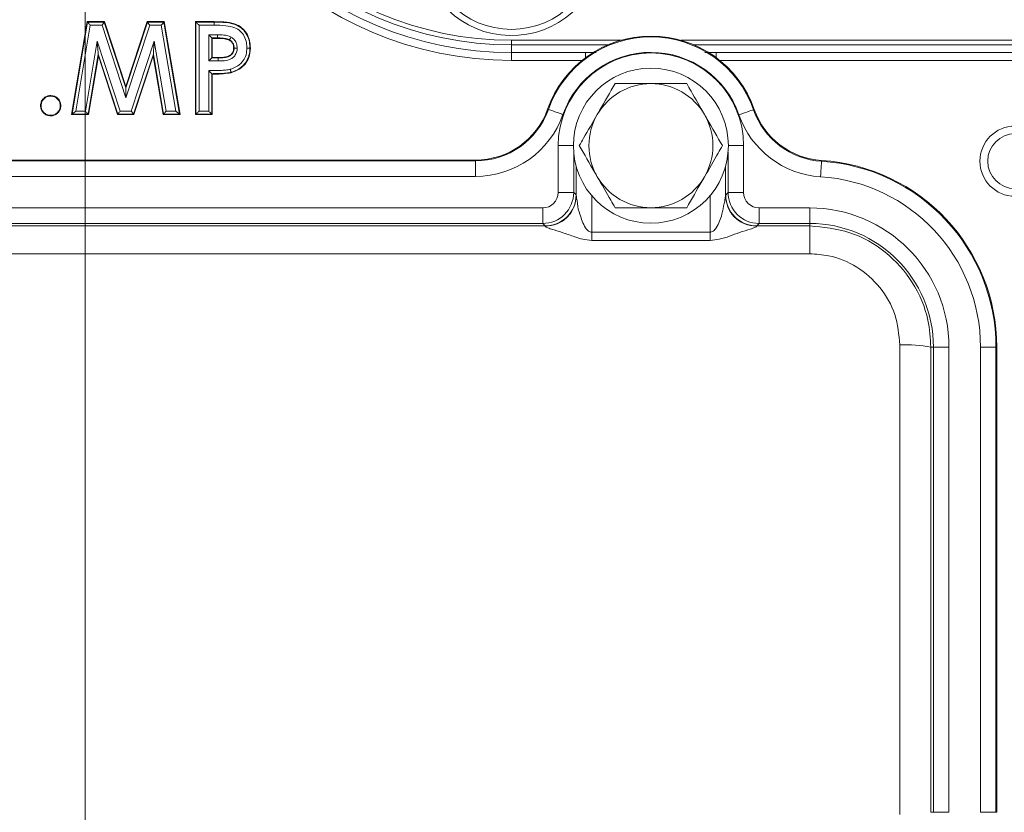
# Model space of a CAD drawing. Header units: millimetres. Extents: x 0 to 8410, y 0 to 5940.
# Tile 218 of 256: x 7483 to 7547, y 1446 to 1497. Entities that reach past the tile are written whole.
import ezdxf

# ---------------------------------------------------------------- set-up
doc = ezdxf.new("R2010")
doc.units = ezdxf.units.MM
doc.header["$LTSCALE"] = 10
doc.linetypes.add('CENTERX2', pattern=[20.32, 12.7, -2.54, 2.54, -2.54])
doc.styles.add('SLDTEXTSTYLE0', font='TXT', dxfattribs={"width": 0.605})
doc.dimstyles.new('SLDDIMSTYLE0', dxfattribs={"dimtxt": 50, "dimasz": 50, "dimexe": 0, "dimexo": 0.0625, "dimgap": 12.5, "dimtad": 1, "dimtoh": 1, "dimdec": 1, "dimrnd": 1e-09, "dimzin": 12, "dimdsep": 46, "dimtxsty": 'SLDTEXTSTYLE0', "dimsah": 1, "dimcen": 0.09, "dimadec": 0, "dimazin": 0, "dimtfac": 1, "dimtofl": 0, "dimtmove": 0, "dimatfit": 3, "dimfxl": 1, "dimfrac": 2, "dimtolj": 1, "dimtzin": 12, "dimarcsym": 0})

# ---------------------------------------------------------------- blocks, each defined once
blk = doc.blocks.new('*D47')
at = {"color": 7, "linetype": 'Continuous', "lineweight": 0}
for p, q in [((7724.501, 2078.392), (7724.501, 1048.045)), ((7487.501, 1230.521), (7487.501, 1048.045)), ((7724.501, 1063.045), (7487.501, 1063.045)), ((7724.501, 1063.045), (8199.269, 1063.045))]:
    blk.add_line(p, q, dxfattribs=at)
for points in [[(7487.501, 1063.045), (7537.501, 1055.545), (7537.501, 1070.545)], [(7724.501, 1063.045), (7674.501, 1070.545), (7674.501, 1055.545)]]:
    blk.add_solid(points, dxfattribs=at)
at = {"color": 7, "linetype": 'Continuous', "lineweight": 0, "char_height": 50, "attachment_point": 1, "style": 'SLDTEXTSTYLE0'}
for s, insert in [(' (2x M8)', (7931.582, 1127.498)), ('237', (7817.007, 1127.498))]:
    blk.add_mtext(s, dxfattribs=dict(at, insert=insert))

msp = doc.modelspace()

# ---------------------------------------------------------------- linework, layer by layer
at = {"color": 7, "linetype": 'CENTERX2', "lineweight": 0}
msp.add_line((7487.500719, 1230.520847), (7487.500719, 1930.747697), dxfattribs=at)
at = {"color": 7, "linetype": 'Continuous', "lineweight": 0}
for p, q in [((7486.616103, 1491.044767), (7487.629324, 1497.044765)), ((7487.653145, 1497.016587), (7487.629324, 1497.044765)), ((7487.629324, 1497.044765), (7488.747113, 1497.044765)), ((7488.726681, 1497.016587), (7488.747113, 1497.044765)), ((7488.747113, 1497.044765), (7490.116103, 1492.859669)), ((7490.116103, 1492.859669), (7491.494709, 1497.044765)), ((7491.494709, 1497.044765), (7492.60168, 1497.044765)), ((7491.515096, 1497.016587), (7491.494709, 1497.044765)), ((7492.577864, 1497.016587), (7492.60168, 1497.044765)), ((7492.60168, 1497.044765), (7493.616103, 1491.044767)), ((7494.616103, 1497.044765), (7495.818026, 1497.044765)), ((7494.644284, 1497.016587), (7494.616103, 1497.044765)), ((7494.616103, 1491.044767), (7494.616103, 1497.044765)), ((7495.817963, 1496.816702), (7495.817963, 1497.016587)), ((7495.664846, 1495.996021), (7495.693026, 1495.967843)), ((7496.031969, 1495.967843), (7495.693026, 1495.967843)), ((7495.693026, 1495.967843), (7495.693026, 1494.737074)), ((7498.126382, 1495.340489), (7498.154565, 1495.340437)), ((7515.000719, 1495.544762), (7521.220005, 1495.544762)), ((7515.000719, 1495.044768), (7519.782427, 1495.044768)), ((7519.782427, 1495.044768), (7520.469791, 1495.044768)), ((7526.781431, 1495.544762), (7608.000717, 1495.544762)), ((7527.480247, 1495.044768), (7528.219013, 1495.044768)), ((7528.219013, 1495.044768), (7608.000717, 1495.044768)), ((7488.346873, 1494.834431), (7487.707449, 1491.044767)), ((7488.338101, 1494.951822), (7488.346873, 1494.834431)), ((7489.587257, 1491.044767), (7488.346873, 1494.834431)), ((7491.885334, 1494.834431), (7490.637738, 1491.044767)), ((7491.894152, 1494.95133), (7491.885334, 1494.834431)), ((7492.525959, 1491.044767), (7491.885334, 1494.834431)), ((7495.664846, 1494.708888), (7495.693026, 1494.737074)), ((7495.693026, 1494.737074), (7496.074036, 1494.737074)), ((7495.664846, 1493.688293), (7495.664846, 1491.072946)), ((7495.693026, 1493.660152), (7495.693026, 1491.044767)), ((7490.11601, 1492.769316), (7490.116103, 1492.859669)), ((7485.269942, 1491.002806), (7485.269949, 1490.96784)), ((7486.649441, 1491.072946), (7486.616103, 1491.044767)), ((7487.707449, 1491.044767), (7486.616103, 1491.044767)), ((7487.683626, 1491.072946), (7487.707449, 1491.044767)), ((7489.607685, 1491.072946), (7489.587257, 1491.044767)), ((7490.637738, 1491.044767), (7489.587257, 1491.044767)), ((7490.617347, 1491.072946), (7490.637738, 1491.044767)), ((7492.549776, 1491.072946), (7492.525959, 1491.044767)), ((7493.616103, 1491.044767), (7492.525959, 1491.044767)), ((7493.582758, 1491.072946), (7493.616103, 1491.044767)), ((7494.644284, 1491.072946), (7494.616103, 1491.044767)), ((7495.693026, 1491.044767), (7494.616103, 1491.044767)), ((7495.664846, 1491.072946), (7495.693026, 1491.044767)), ((7475.314427, 1488.114588), (7512.68701, 1488.114588)), ((7519.184301, 1485.825807), (7519.184301, 1487.702333)), ((7528.817135, 1487.702333), (7528.817135, 1485.825807)), ((7546.320538, 1476.044767), (7546.320538, 1446.044766))]:
    msp.add_line(p, q, dxfattribs=at)
at = {"color": 8, "linetype": 'Continuous', "lineweight": 0}
for p, q in [((7486.649441, 1491.072946), (7487.653145, 1497.016587)), ((7487.653145, 1497.016587), (7488.726681, 1497.016587)), ((7488.726681, 1497.016587), (7490.11601, 1492.769316)), ((7490.11601, 1492.769316), (7491.515096, 1497.016587)), ((7491.515096, 1497.016587), (7492.577864, 1497.016587)), ((7492.577864, 1497.016587), (7493.582758, 1491.072946)), ((7494.644284, 1497.016587), (7495.817963, 1497.016587)), ((7494.644284, 1491.072946), (7494.644284, 1497.016587)), ((7487.8221, 1496.816702), (7486.885903, 1491.272822)), ((7488.581763, 1496.816702), (7487.8221, 1496.816702)), ((7490.115345, 1492.128447), (7488.581763, 1496.816702)), ((7491.659698, 1496.816702), (7490.115345, 1492.128447)), ((7492.408943, 1496.816702), (7491.659698, 1496.816702)), ((7493.34625, 1491.272822), (7492.408943, 1496.816702)), ((7494.844162, 1496.816702), (7494.844162, 1491.272822)), ((7495.817963, 1496.816702), (7494.844162, 1496.816702)), ((7487.514647, 1491.272822), (7488.275886, 1495.784454)), ((7488.275886, 1495.784454), (7489.752576, 1491.272822)), ((7490.472718, 1491.272822), (7491.956697, 1495.780513)), ((7491.956697, 1495.780513), (7492.718701, 1491.272822)), ((7495.464967, 1496.195898), (7496.033681, 1496.195898)), ((7495.464967, 1494.509012), (7495.464967, 1496.195898)), ((7496.03218, 1495.996021), (7495.664846, 1495.996021)), ((7495.664846, 1495.996021), (7495.664846, 1494.708888)), ((7515.000719, 1495.844767), (7515.000719, 1495.544762)), ((7515.000719, 1495.844767), (7522.066201, 1495.844767)), ((7525.935235, 1495.844767), (7608.000717, 1495.844767)), ((7515.000719, 1495.044768), (7515.000719, 1495.544762)), ((7515.000719, 1494.544767), (7515.000719, 1495.044768)), ((7519.782427, 1494.718246), (7519.782427, 1495.044768)), ((7528.219013, 1495.044768), (7528.219013, 1494.718246)), ((7488.338101, 1494.951822), (7487.683626, 1491.072946)), ((7489.607685, 1491.072946), (7488.338101, 1494.951822)), ((7491.894152, 1494.95133), (7490.617347, 1491.072946)), ((7492.549776, 1491.072946), (7491.894152, 1494.95133)), ((7496.075393, 1494.509012), (7495.464967, 1494.509012)), ((7495.664846, 1494.708888), (7496.074125, 1494.708888)), ((7519.558607, 1494.544767), (7515.000719, 1494.544767)), ((7608.000717, 1494.544767), (7528.442829, 1494.544767)), ((7495.464967, 1491.272822), (7495.464967, 1493.887902)), ((7486.885903, 1491.272822), (7487.514647, 1491.272822)), ((7489.752576, 1491.272822), (7490.472718, 1491.272822)), ((7492.718701, 1491.272822), (7493.34625, 1491.272822)), ((7494.844162, 1491.272822), (7495.464967, 1491.272822)), ((7517.335228, 1491.401375), (7517.384886, 1491.383814)), ((7530.673272, 1491.381303), (7530.623562, 1491.363891)), ((7487.683626, 1491.072946), (7486.649441, 1491.072946)), ((7490.617347, 1491.072946), (7489.607685, 1491.072946)), ((7493.582758, 1491.072946), (7492.549776, 1491.072946)), ((7495.664846, 1491.072946), (7494.644284, 1491.072946)), ((7519.000719, 1489.044763), (7518.018021, 1489.044763)), ((7518.018021, 1486.027308), (7518.018021, 1489.044763)), ((7529.000717, 1489.044763), (7529.983415, 1489.044763)), ((7529.983415, 1489.044763), (7529.983415, 1486.027308)), ((7475.314427, 1488.061913), (7512.68701, 1488.061913)), ((7512.68701, 1488.114588), (7512.68701, 1488.061913)), ((7512.68701, 1487.062067), (7512.68701, 1488.061913)), ((7519.01787, 1488.630988), (7519.01787, 1486.027308)), ((7528.98357, 1486.027308), (7528.98357, 1488.630988)), ((7535.01445, 1488.090396), (7535.011119, 1488.037832)), ((7512.68701, 1487.062067), (7475.314427, 1487.062067)), ((7519.01787, 1486.027308), (7518.018021, 1486.027308)), ((7519.01787, 1486.027308), (7519.175089, 1485.870086)), ((7520.184151, 1485.814624), (7520.184151, 1483.458735)), ((7527.817289, 1483.458735), (7527.817289, 1485.814624)), ((7528.826347, 1485.870086), (7528.98357, 1486.027308)), ((7528.98357, 1486.027308), (7529.983415, 1486.027308)), ((7470.983264, 1485.027462), (7517.018174, 1485.027462)), ((7517.018174, 1484.027617), (7517.018174, 1485.027462)), ((7530.983264, 1484.027617), (7530.983264, 1485.027462)), ((7530.983264, 1485.027462), (7534.25072, 1485.027462)), ((7534.25072, 1484.027617), (7534.25072, 1485.027462)), ((7470.826044, 1483.870395), (7517.175394, 1483.870395)), ((7517.018174, 1484.027617), (7470.983264, 1484.027617)), ((7517.175394, 1483.870395), (7517.018174, 1484.027617)), ((7530.983264, 1484.027617), (7530.826042, 1483.870395)), ((7530.826042, 1483.870395), (7534.25072, 1483.870395)), ((7534.25072, 1484.027617), (7530.983264, 1484.027617)), ((7534.25072, 1483.870395), (7534.25072, 1484.027617)), ((7534.25072, 1483.870395), (7534.25072, 1482.070945)), ((7520.184151, 1483.458735), (7527.817289, 1483.458735)), ((7527.817289, 1482.929386), (7520.184151, 1482.929386)), ((7534.25072, 1482.070945), (7453.750717, 1482.070945)), ((7542.067557, 1476.044767), (7542.233567, 1476.044767)), ((7542.233567, 1446.044766), (7542.233567, 1476.044767)), ((7542.233567, 1476.044767), (7543.233416, 1476.044767)), ((7543.233416, 1476.044767), (7543.233416, 1446.044766)), ((7545.26802, 1446.044766), (7545.26802, 1476.044767)), ((7545.26802, 1476.044767), (7546.26787, 1476.044767)), ((7546.26787, 1476.044767), (7546.26787, 1446.044766)), ((7546.320538, 1476.044767), (7546.26787, 1476.044767)), ((7542.067557, 1446.044766), (7542.233567, 1446.044766)), ((7542.233567, 1446.044766), (7543.233416, 1446.044766)), ((7545.26802, 1446.044766), (7546.26787, 1446.044766)), ((7546.320538, 1446.044766), (7546.26787, 1446.044766))]:
    msp.add_line(p, q, dxfattribs=at)
at = {"color": 7, "linetype": 'Continuous', "lineweight": 0, "flags": 128}
for points in [[(7487.653145, 1497.016587), (7487.657375, 1497.01158), (7487.667658, 1496.999413), (7487.683616, 1496.980533), (7487.704662, 1496.955641), (7487.730024, 1496.925637), (7487.75877, 1496.891625), (7487.789842, 1496.854864), (7487.8221, 1496.816702)], [(7488.581763, 1496.816702), (7488.609432, 1496.854864), (7488.636084, 1496.891625), (7488.66074, 1496.925637), (7488.682493, 1496.955641), (7488.700546, 1496.980533), (7488.714233, 1496.999413), (7488.723053, 1497.01158), (7488.726681, 1497.016587)], [(7491.659698, 1496.816702), (7491.63209, 1496.854864), (7491.605496, 1496.891625), (7491.580894, 1496.925637), (7491.559188, 1496.955641), (7491.541175, 1496.980533), (7491.527517, 1496.999413), (7491.518716, 1497.01158), (7491.515096, 1497.016587)], [(7492.408943, 1496.816702), (7492.441194, 1496.854864), (7492.472261, 1496.891625), (7492.501, 1496.925637), (7492.526357, 1496.955641), (7492.5474, 1496.980533), (7492.563355, 1496.999413), (7492.573635, 1497.01158), (7492.577864, 1497.016587)], [(7494.644284, 1497.016587), (7494.649288, 1497.01158), (7494.661453, 1496.999413), (7494.680331, 1496.980533), (7494.70523, 1496.955641), (7494.735234, 1496.925637), (7494.769241, 1496.891625), (7494.806, 1496.854864), (7494.844162, 1496.816702)], [(7495.817963, 1497.016587), (7495.817971, 1497.020319), (7495.817996, 1497.030795), (7495.818026, 1497.044765)], [(7488.338101, 1494.951822), (7488.336543, 1494.972661), (7488.332757, 1495.02334), (7488.326881, 1495.101981), (7488.319131, 1495.205701), (7488.309792, 1495.330692), (7488.299207, 1495.472349), (7488.287765, 1495.625481), (7488.275886, 1495.784454)], [(7491.956697, 1495.780513), (7491.944755, 1495.622203), (7491.933253, 1495.469712), (7491.922612, 1495.328635), (7491.913223, 1495.204166), (7491.905432, 1495.100871), (7491.899525, 1495.022558), (7491.895718, 1494.972095), (7491.894152, 1494.95133)], [(7495.664846, 1495.996021), (7495.659842, 1496.001028), (7495.647677, 1496.013195), (7495.628798, 1496.032067), (7495.603899, 1496.056967), (7495.573896, 1496.08697), (7495.53989, 1496.120982), (7495.503129, 1496.157736), (7495.464967, 1496.195898)], [(7496.03218, 1495.996021), (7496.032149, 1495.991938), (7496.032068, 1495.98112), (7496.031969, 1495.967843)], [(7496.808767, 1495.873563), (7496.803602, 1495.864161), (7496.795189, 1495.84885)], [(7497.105836, 1495.341696), (7497.095111, 1495.341674), (7497.077642, 1495.341636)], [(7495.664846, 1494.708888), (7495.659842, 1494.703889), (7495.647677, 1494.691722), (7495.628798, 1494.672843), (7495.603899, 1494.647943), (7495.573896, 1494.617939), (7495.53989, 1494.583935), (7495.503129, 1494.547174), (7495.464967, 1494.509012)], [(7496.074125, 1494.708888), (7496.074092, 1494.71961), (7496.074036, 1494.737074)], [(7496.908, 1493.778698), (7496.908978, 1493.775092), (7496.911723, 1493.764982), (7496.915382, 1493.751496)], [(7495.664846, 1493.688293), (7495.675566, 1493.677587), (7495.693026, 1493.660152)], [(7490.115345, 1492.128447), (7490.115472, 1492.2508), (7490.115594, 1492.368661), (7490.115707, 1492.4777), (7490.115807, 1492.573902), (7490.11589, 1492.653735), (7490.115953, 1492.714264), (7490.115993, 1492.753268), (7490.11601, 1492.769316)], [(7485.269942, 1492.240563), (7485.269946, 1492.25805), (7485.269949, 1492.275536)], [(7484.651064, 1491.624087), (7484.633584, 1491.624087), (7484.616103, 1491.624095)], [(7485.888833, 1491.624087), (7485.906315, 1491.624087), (7485.923796, 1491.624095)], [(7486.649441, 1491.072946), (7486.655362, 1491.077952), (7486.669753, 1491.090112), (7486.692087, 1491.108991), (7486.721543, 1491.133891), (7486.757038, 1491.163895), (7486.797269, 1491.197899), (7486.840757, 1491.23466), (7486.885903, 1491.272822)], [(7487.683626, 1491.072946), (7487.679395, 1491.077952), (7487.669111, 1491.090112), (7487.653151, 1491.108991), (7487.632101, 1491.133891), (7487.606736, 1491.163895), (7487.577986, 1491.197899), (7487.54691, 1491.23466), (7487.514647, 1491.272822)], [(7489.607685, 1491.072946), (7489.611312, 1491.077952), (7489.620131, 1491.090112), (7489.633816, 1491.108991), (7489.651865, 1491.133891), (7489.673614, 1491.163895), (7489.698266, 1491.197899), (7489.724912, 1491.23466), (7489.752576, 1491.272822)], [(7490.617347, 1491.072946), (7490.613726, 1491.077952), (7490.604924, 1491.090112), (7490.591263, 1491.108991), (7490.573247, 1491.133891), (7490.551537, 1491.163895), (7490.52693, 1491.197899), (7490.500331, 1491.23466), (7490.472718, 1491.272822)], [(7492.718701, 1491.272822), (7492.686449, 1491.23466), (7492.655382, 1491.197899), (7492.626641, 1491.163895), (7492.601284, 1491.133891), (7492.580241, 1491.108991), (7492.564286, 1491.090112), (7492.554005, 1491.077952), (7492.549776, 1491.072946)], [(7493.34625, 1491.272822), (7493.391406, 1491.23466), (7493.434902, 1491.197899), (7493.47514, 1491.163895), (7493.510643, 1491.133891), (7493.540104, 1491.108991), (7493.562443, 1491.090112), (7493.576837, 1491.077952), (7493.582758, 1491.072946)], [(7494.644284, 1491.072946), (7494.649288, 1491.077952), (7494.661453, 1491.090112), (7494.680331, 1491.108991), (7494.70523, 1491.133891), (7494.735234, 1491.163895), (7494.769241, 1491.197899), (7494.806, 1491.23466), (7494.844162, 1491.272822)], [(7495.664846, 1491.072946), (7495.659842, 1491.077952), (7495.647677, 1491.090112), (7495.628798, 1491.108991), (7495.603899, 1491.133891), (7495.573896, 1491.163895), (7495.53989, 1491.197899), (7495.503129, 1491.23466), (7495.464967, 1491.272822)]]:
    msp.add_lwpolyline(points, dxfattribs=at)
at = {"color": 8, "linetype": 'Continuous', "lineweight": 0, "flags": 128}
for points in [[(7518.327552, 1491.050534), (7518.145637, 1491.114848), (7517.970557, 1491.176747), (7517.808896, 1491.233908), (7517.666728, 1491.284169), (7517.549395, 1491.325654), (7517.461306, 1491.356798), (7517.405775, 1491.37643), (7517.384886, 1491.383814)], [(7529.679897, 1491.03345), (7529.862004, 1491.09722), (7530.037268, 1491.15859), (7530.199102, 1491.215259), (7530.341419, 1491.265096), (7530.458878, 1491.306223), (7530.547059, 1491.337106), (7530.602652, 1491.356574), (7530.623562, 1491.363891)], [(7534.947852, 1487.039991), (7534.96006, 1487.232551), (7534.97181, 1487.417877), (7534.982662, 1487.589002), (7534.992202, 1487.739496), (7535.000077, 1487.863697), (7535.005989, 1487.956941), (7535.009715, 1488.015719), (7535.011119, 1488.037832)]]:
    msp.add_lwpolyline(points, dxfattribs=at)
at = {"color": 7, "linetype": 'Continuous', "lineweight": 0}
for centre, radius in [((7515.000719, 1502.044765), 5.5), ((7524.000719, 1489.044765), 5)]:
    msp.add_circle(centre, radius, dxfattribs=at)
at = {"color": 8, "linetype": 'Continuous', "lineweight": 0}
for radius in [2.267949, 1.767949]:
    msp.add_circle((7547.500719, 1488.044765), radius, dxfattribs=at)
for centre, radius, start, end in [((7515.000719, 1517.544765), 23, 90, 270), ((7515.000719, 1517.544765), 21.7, 90, 270), ((7515.000719, 1502.044765), 5.9, 98.62398317, 79.06599395), ((7524.000719, 1489.044765), 7.01715, 19.29878684, 160.52877937), ((7524.000719, 1489.044765), 5.982697, 0, 180), ((7524.000719, 1489.044765), 6.017303, 19.29878684, 160.52877937), ((7512.68701, 1493.044765), 4.98285, 270, 340.52877937), ((7535.326414, 1493.010698), 4.98285, 199.29878684, 266.37211713), ((7512.68701, 1493.044765), 5.982697, 270, 340.52877937), ((7535.326414, 1493.010698), 5.982697, 199.29878684, 266.37211713), ((7534.250719, 1476.044765), 12.01715, 0, 86.37211713), ((7534.250719, 1476.044765), 11.017303, 0, 86.37211713), ((7517.017869, 1486.027614), 2, 270.00872709, 359.99127291), ((7517.174681, 1485.870802), 2.000408, 270.02041737, 359.97947589), ((7530.826761, 1485.870808), 2.000413, 180.02068393, 269.9794228), ((7530.983568, 1486.027614), 2, 180.00872709, 269.99127291), ((7534.250719, 1476.044765), 8.982697, 0, 90), ((7534.250719, 1476.044765), 7.98285, 0, 90), ((7540.544431, 1468.861744), 7.342733, 78.0280363, 93.72131452)]:
    msp.add_arc(centre, radius, start, end, dxfattribs=at)
at = {"color": 7, "linetype": 'Continuous', "lineweight": 0}
for centre, radius, start, end in [((7515.000719, 1517.544765), 22.5, 90, 270), ((7515.000719, 1517.544765), 22, 90, 270), ((7524.000719, 1489.044765), 7.06982, 19.29878684, 160.52877937), ((7487.531781, 1494.554774), 8.543735, 359.69310678, 1.0335726), ((7524.000719, 1489.044765), 4, 90, 150), ((7524.000719, 1489.044765), 4, 30, 90), ((7512.68701, 1493.044765), 4.93018, 270, 340.52877937), ((7535.326414, 1493.010698), 4.93018, 199.29878684, 266.37211713), ((7524.000719, 1489.044765), 4, 150, 210), ((7524.000719, 1489.044765), 4, 330, 30), ((7534.250719, 1476.044765), 12.06982, 0, 86.37211713), ((7524.000719, 1489.044765), 4, 210, 270), ((7524.000719, 1489.044765), 4, 270, 330)]:
    msp.add_arc(centre, radius, start, end, dxfattribs=at)
at = {"color": 8, "linetype": 'Continuous', "lineweight": 0}
for centre, major_axis, ratio, start_param, end_param in [((7517.017869, 1486.027614), (0.707322, -0.707322), 0.99969546, 5.497939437, 7.068431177), ((7519.173871, 1481.870699), (0, 4), 0.017455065, 6.133229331, 6.265732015), ((7528.827567, 1481.870699), (0, 4), 0.017455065, 0.017453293, 0.149955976), ((7530.983568, 1486.027614), (0.707322, 0.707322), 0.99969546, 2.356346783, 3.926838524), ((7517.174175, 1481.870699), (0, 2), 0.03491013, 6.133229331, 6.265732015), ((7530.827262, 1481.870699), (0, 2), 0.03491013, 0.017453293, 0.149955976), ((7543.689062, 1461.044765), (0, 210), 0.017288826, 1.498618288, 1.642974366), ((7545.688757, 1461.044765), (0, 208), 0.017455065, 1.498618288, 1.642974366)]:
    msp.add_ellipse(centre, major_axis=major_axis, ratio=ratio, start_param=start_param, end_param=end_param, dxfattribs=at)
for points, knots in [([(7495.817963, 1497.016587), (7496.076659, 1497.011605), (7496.557023, 1497.002356), (7497.198749, 1496.888433), (7497.662054, 1496.589758), (7497.957616, 1496.198407), (7498.10753, 1495.763069), (7498.120655, 1495.468868), (7498.126382, 1495.340489)], [0, 0, 0, 0, 0.237422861, 0.440862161, 0.586520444, 0.730947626, 0.882595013, 1, 1, 1, 1]), ([(7497.926483, 1495.340884), (7497.921424, 1495.456921), (7497.910045, 1495.717905), (7497.779278, 1496.101117), (7497.523566, 1496.440729), (7497.114284, 1496.702783), (7496.52174, 1496.802735), (7496.069118, 1496.811718), (7495.817963, 1496.816702)], [0, 0, 0, 0, 0.117330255, 0.263892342, 0.402220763, 0.540484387, 0.745020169, 1, 1, 1, 1]), ([(7496.808767, 1495.873563), (7496.800072, 1495.877962), (7496.706986, 1495.925048), (7496.474104, 1495.981098), (7496.220244, 1495.993453), (7496.060604, 1495.995633), (7496.03218, 1495.996021)], [0, 0, 0, 0, 0.036909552, 0.395119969, 0.892302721, 1, 1, 1, 1]), ([(7496.033681, 1496.195898), (7496.062814, 1496.195501), (7496.232484, 1496.193193), (7496.51595, 1496.179022), (7496.779935, 1496.112386), (7496.893327, 1496.054809), (7496.905072, 1496.048846)], [0, 0, 0, 0, 0.098156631, 0.571667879, 0.9556331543, 1, 1, 1, 1]), ([(7497.105836, 1495.341696), (7497.100305, 1495.417284), (7497.090255, 1495.554638), (7496.997468, 1495.724322), (7496.896341, 1495.821425), (7496.830119, 1495.860851), (7496.808767, 1495.873563)], [0, 0, 0, 0, 0.351604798, 0.638917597, 0.883575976, 1, 1, 1, 1]), ([(7496.905072, 1496.048846), (7496.932676, 1496.032367), (7497.021647, 1495.979254), (7497.159091, 1495.847252), (7497.283939, 1495.620606), (7497.298217, 1495.438816), (7497.305814, 1495.342091)], [0, 0, 0, 0, 0.113079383, 0.364481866, 0.661859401, 1, 1, 1, 1]), ([(7496.074125, 1494.708888), (7496.206104, 1494.710302), (7496.452633, 1494.712941), (7496.768421, 1494.772294), (7496.965246, 1494.92392), (7497.069138, 1495.087032), (7497.10293, 1495.23414), (7497.10522, 1495.318884), (7497.105836, 1495.341696)], [0, 0, 0, 0, 0.288004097, 0.537974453, 0.678022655, 0.81569496, 0.9503883, 1, 1, 1, 1]), ([(7497.305814, 1495.342091), (7497.305038, 1495.314068), (7497.301974, 1495.203376), (7497.256488, 1495.007313), (7497.116299, 1494.787154), (7496.862354, 1494.590275), (7496.493103, 1494.513282), (7496.214056, 1494.510434), (7496.075393, 1494.509019)], [0, 0, 0, 0, 0.049717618, 0.196388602, 0.350230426, 0.503804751, 0.753432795, 1, 1, 1, 1]), ([(7496.855653, 1493.971646), (7496.981362, 1494.014634), (7497.271015, 1494.113685), (7497.628835, 1494.400466), (7497.867915, 1494.805203), (7497.922466, 1495.128027), (7497.925877, 1495.308795), (7497.926483, 1495.340884)], [0, 0, 0, 0, 0.211503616, 0.487335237, 0.710937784, 0.948687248, 1, 1, 1, 1]), ([(7498.126382, 1495.340489), (7498.125728, 1495.305655), (7498.121889, 1495.101053), (7498.057855, 1494.732026), (7497.783745, 1494.267842), (7497.376573, 1493.939297), (7497.048695, 1493.82692), (7496.908, 1493.778698)], [0, 0, 0, 0, 0.048935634, 0.287427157, 0.515261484, 0.791993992, 1, 1, 1, 1]), ([(7495.464967, 1493.887902), (7495.598299, 1493.887801), (7495.786476, 1493.887659), (7496.090345, 1493.893074), (7496.378891, 1493.90534), (7496.656293, 1493.926337), (7496.813797, 1493.962133), (7496.855653, 1493.971646)], [0, 0, 0, 0, 0.2865616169, 0.4044379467, 0.6530635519, 0.9078031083, 1, 1, 1, 1]), ([(7496.908, 1493.778698), (7496.859285, 1493.767582), (7496.688844, 1493.728691), (7496.395559, 1493.705963), (7496.029765, 1493.690219), (7495.788112, 1493.688944), (7495.664846, 1493.688293)], [0, 0, 0, 0, 0.119948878, 0.419668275, 0.703976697, 1, 1, 1, 1]), ([(7517.184607, 1483.848252), (7517.191386, 1483.838771), (7517.205426, 1483.819136), (7517.326652, 1483.755405), (7517.677772, 1483.626494), (7518.31174, 1483.438263), (7518.980931, 1483.205138), (7519.609633, 1482.983915), (7519.986553, 1482.948141), (7520.184151, 1482.929386)], [0, 0, 0, 0, 0.045373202, 0.093976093, 0.211949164, 0.434667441, 0.68671641, 0.835762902, 1, 1, 1, 1]), ([(7527.817289, 1482.929386), (7528.017002, 1482.950942), (7528.695076, 1483.024131), (7529.531612, 1483.403456), (7530.32379, 1483.625302), (7530.674798, 1483.755492), (7530.796006, 1483.819112), (7530.81005, 1483.838764), (7530.81683, 1483.848252)], [0, 0, 0, 0, 0.166442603, 0.565113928, 0.787943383, 0.905969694, 0.954603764, 1, 1, 1, 1]), ([(7534.25072, 1483.870395), (7535.127684, 1483.784306), (7536.881563, 1483.612134), (7539.220018, 1482.26994), (7540.98846, 1480.292921), (7541.933045, 1478.090893), (7542.029114, 1476.629545), (7542.067557, 1476.044767)], [0, 0, 0, 0, 0.213883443, 0.427755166, 0.6419615, 0.856726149, 1, 1, 1, 1]), ([(7520.184151, 1482.929386), (7520.184151, 1483.012292), (7520.184151, 1483.178102), (7520.184151, 1483.365191), (7520.184151, 1483.458735)], [0, 0, 0, 0, 0.499999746, 1, 1, 1, 1]), ([(7527.817289, 1482.929386), (7527.817289, 1483.012292), (7527.817289, 1483.178102), (7527.817289, 1483.365191), (7527.817289, 1483.458735)], [0, 0, 0, 0, 0.499999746, 1, 1, 1, 1]), ([(7540.067862, 1476.188995), (7540.003109, 1476.856222), (7539.873595, 1478.190775), (7538.852431, 1479.966981), (7537.351388, 1481.29692), (7535.717797, 1481.978394), (7534.656529, 1482.045345), (7534.25072, 1482.070945)], [0, 0, 0, 0, 0.21800012, 0.436032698, 0.653040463, 0.867329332, 1, 1, 1, 1])]:
    msp.add_open_spline(points, degree=3, knots=knots, dxfattribs=at)
at = {"color": 7, "linetype": 'Continuous', "lineweight": 0}
for points, knots in [([(7495.818026, 1497.044765), (7496.091033, 1497.039701), (7496.583624, 1497.030565), (7497.237345, 1496.903281), (7497.697066, 1496.595245), (7497.993675, 1496.192399), (7498.137249, 1495.753756), (7498.149492, 1495.461531), (7498.154565, 1495.340437)], [0, 0, 0, 0, 0.247148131, 0.445932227, 0.591098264, 0.736160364, 0.890668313, 1, 1, 1, 1]), ([(7496.795189, 1495.84885), (7496.695786, 1495.884236), (7496.523551, 1495.945549), (7496.263367, 1495.96407), (7496.109272, 1495.966582), (7496.031969, 1495.967843)], [0, 0, 0, 0, 0.404816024, 0.70142178, 1, 1, 1, 1]), ([(7496.033681, 1496.195898), (7496.033624, 1496.188187), (7496.03353, 1496.175757), (7496.033271, 1496.141332), (7496.032915, 1496.093848), (7496.032521, 1496.041552), (7496.032249, 1496.005001), (7496.032203, 1495.999014), (7496.03218, 1495.996021)], [0, 0, 0, 0, 0.075561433, 0.12182425, 0.34138129, 0.560873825, 0.780449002, 1, 1, 1, 1]), ([(7497.077642, 1495.341636), (7497.071702, 1495.418922), (7497.061317, 1495.554027), (7496.96316, 1495.724024), (7496.86529, 1495.807514), (7496.805625, 1495.842696), (7496.795189, 1495.84885)], [0, 0, 0, 0, 0.376900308, 0.658864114, 0.940333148, 1, 1, 1, 1]), ([(7496.905072, 1496.048846), (7496.903334, 1496.045682), (7496.897332, 1496.034759), (7496.880635, 1496.004365), (7496.855862, 1495.959282), (7496.830692, 1495.913463), (7496.813092, 1495.881437), (7496.810209, 1495.876188), (7496.808767, 1495.873563)], [0, 0, 0, 0, 0.035381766, 0.122190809, 0.341740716, 0.561210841, 0.780606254, 1, 1, 1, 1]), ([(7496.074036, 1494.737074), (7496.242914, 1494.737227), (7496.47846, 1494.737441), (7496.773345, 1494.81561), (7496.937097, 1494.933633), (7497.041533, 1495.094611), (7497.074798, 1495.237621), (7497.077005, 1495.318335), (7497.077642, 1495.341636)], [0, 0, 0, 0, 0.377375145, 0.526347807, 0.676357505, 0.818818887, 0.947695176, 1, 1, 1, 1]), ([(7498.154565, 1495.340437), (7498.139208, 1495.136139), (7498.111201, 1494.763537), (7497.831513, 1494.290463), (7497.432555, 1493.93756), (7497.095043, 1493.816133), (7496.915382, 1493.751496)], [0, 0, 0, 0, 0.279088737, 0.509005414, 0.738639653, 1, 1, 1, 1]), ([(7497.305814, 1495.342091), (7497.302067, 1495.342084), (7497.289606, 1495.342059), (7497.254949, 1495.341989), (7497.20364, 1495.341883), (7497.151367, 1495.341792), (7497.114818, 1495.341706), (7497.10883, 1495.341699), (7497.105836, 1495.341696)], [0, 0, 0, 0, 0.036734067, 0.122149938, 0.341702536, 0.561181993, 0.780594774, 1, 1, 1, 1]), ([(7497.926483, 1495.340884), (7497.931969, 1495.340871), (7497.944403, 1495.340841), (7497.978949, 1495.340786), (7498.028565, 1495.340674), (7498.080838, 1495.340583), (7498.117405, 1495.34051), (7498.123389, 1495.340496), (7498.126382, 1495.340489)], [0, 0, 0, 0, 0.0537869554, 0.1218963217, 0.3414468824, 0.5609881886, 0.7804573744, 1, 1, 1, 1]), ([(7495.464967, 1493.887902), (7495.465635, 1493.887236), (7495.484131, 1493.868783), (7495.52814, 1493.824798), (7495.587609, 1493.76543), (7495.632788, 1493.720303), (7495.658511, 1493.694616), (7495.66273, 1493.690405), (7495.664846, 1493.688293)], [0, 0, 0, 0, 0.007570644, 0.209888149, 0.499904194, 0.709405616, 0.854267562, 1, 1, 1, 1]), ([(7496.915382, 1493.751496), (7496.74245, 1493.722873), (7496.453891, 1493.675111), (7496.044265, 1493.6636), (7495.810151, 1493.661302), (7495.693026, 1493.660152)], [0, 0, 0, 0, 0.427712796, 0.713690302, 1, 1, 1, 1]), ([(7496.855653, 1493.971646), (7496.856829, 1493.967309), (7496.860087, 1493.955301), (7496.869144, 1493.921904), (7496.882387, 1493.873099), (7496.896072, 1493.822644), (7496.905649, 1493.787366), (7496.907216, 1493.781588), (7496.908, 1493.778698)], [0, 0, 0, 0, 0.044056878, 0.121970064, 0.341513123, 0.561036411, 0.780473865, 1, 1, 1, 1]), ([(7521.691318, 1493.044764), (7521.362071, 1492.474485), (7520.983482, 1491.818739), (7520.588142, 1491.134011), (7520.536615, 1491.044767)], [0, 0, 0, 0, 0.869666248, 1, 1, 1, 1]), ([(7524.000718, 1493.044764), (7523.909341, 1493.044764), (7523.194629, 1493.044764), (7522.410931, 1493.044764), (7521.761431, 1493.044764), (7521.691318, 1493.044764)], [0, 0, 0, 0, 0.115646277, 0.904534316, 1, 1, 1, 1]), ([(7526.310119, 1493.044764), (7526.115068, 1493.044764), (7525.37709, 1493.044764), (7524.58411, 1493.044764), (7524.000718, 1493.044764)], [0, 0, 0, 0, 0.264304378, 1, 1, 1, 1]), ([(7527.464821, 1491.044767), (7527.167596, 1491.559577), (7526.77117, 1492.246207), (7526.402399, 1492.884931), (7526.310119, 1493.044764)], [0, 0, 0, 0, 0.749761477, 1, 1, 1, 1]), ([(7484.616103, 1491.624095), (7484.625113, 1491.711354), (7484.641541, 1491.87047), (7484.773163, 1492.065388), (7484.935105, 1492.199063), (7485.110341, 1492.266839), (7485.223151, 1492.272986), (7485.269949, 1492.275536)], [0, 0, 0, 0, 0.253331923, 0.461949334, 0.669643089, 0.862954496, 1, 1, 1, 1]), ([(7484.651064, 1491.624087), (7484.660652, 1491.711703), (7484.679067, 1491.880002), (7484.82759, 1492.071761), (7485.007983, 1492.201867), (7485.164969, 1492.235234), (7485.25347, 1492.239727), (7485.269942, 1492.240563)], [0, 0, 0, 0, 0.2684605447, 0.5156778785, 0.7247454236, 0.9487710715, 1, 1, 1, 1]), ([(7485.269942, 1492.240563), (7485.357278, 1492.231478), (7485.524716, 1492.214061), (7485.720101, 1492.063699), (7485.850867, 1491.88216), (7485.884321, 1491.724489), (7485.888117, 1491.640038), (7485.888833, 1491.624087)], [0, 0, 0, 0, 0.267387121, 0.512629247, 0.73741352, 0.950404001, 1, 1, 1, 1]), ([(7485.269949, 1492.275536), (7485.357015, 1492.267049), (7485.530339, 1492.250152), (7485.736347, 1492.097988), (7485.877683, 1491.907772), (7485.918782, 1491.738817), (7485.922884, 1491.644949), (7485.923796, 1491.624095)], [0, 0, 0, 0, 0.252636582, 0.502932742, 0.723841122, 0.938647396, 1, 1, 1, 1]), ([(7485.269949, 1490.96784), (7485.182465, 1490.976945), (7485.010207, 1490.994872), (7484.804717, 1491.14507), (7484.666599, 1491.333253), (7484.62127, 1491.502911), (7484.617156, 1491.599397), (7484.616103, 1491.624095)], [0, 0, 0, 0, 0.253357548, 0.498861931, 0.717239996, 0.927620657, 1, 1, 1, 1]), ([(7485.269942, 1491.002806), (7485.182189, 1491.012538), (7485.015265, 1491.031052), (7484.819917, 1491.180201), (7484.692553, 1491.360868), (7484.655617, 1491.518874), (7484.65188, 1491.605236), (7484.651064, 1491.624087)], [0, 0, 0, 0, 0.268173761, 0.510124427, 0.732489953, 0.94160785, 1, 1, 1, 1]), ([(7485.888833, 1491.624087), (7485.879149, 1491.536539), (7485.860693, 1491.369694), (7485.712991, 1491.175736), (7485.532486, 1491.042553), (7485.373368, 1491.007754), (7485.285731, 1491.003561), (7485.269942, 1491.002806)], [0, 0, 0, 0, 0.267636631, 0.510048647, 0.72823858, 0.951037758, 1, 1, 1, 1]), ([(7485.923796, 1491.624095), (7485.91471, 1491.536828), (7485.896821, 1491.364998), (7485.748346, 1491.160592), (7485.559423, 1491.01645), (7485.388233, 1490.97333), (7485.290648, 1490.968801), (7485.269949, 1490.96784)], [0, 0, 0, 0, 0.252878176, 0.497922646, 0.713638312, 0.939260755, 1, 1, 1, 1]), ([(7520.536615, 1491.044767), (7520.239391, 1490.529959), (7519.842964, 1489.843327), (7519.474197, 1489.204599), (7519.381917, 1489.044763)], [0, 0, 0, 0, 0.749759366, 1, 1, 1, 1]), ([(7528.619519, 1489.044763), (7528.290272, 1489.615041), (7527.91168, 1490.270787), (7527.516347, 1490.955522), (7527.464821, 1491.044767)], [0, 0, 0, 0, 0.869663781, 1, 1, 1, 1]), ([(7519.381917, 1489.044763), (7519.71117, 1488.47449), (7520.089767, 1487.81875), (7520.485091, 1487.134013), (7520.536615, 1487.044767)], [0, 0, 0, 0, 0.869664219, 1, 1, 1, 1]), ([(7527.464821, 1487.044767), (7527.762047, 1487.559575), (7528.158474, 1488.246205), (7528.52724, 1488.88493), (7528.619519, 1489.044763)], [0, 0, 0, 0, 0.749762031, 1, 1, 1, 1]), ([(7520.536615, 1487.044767), (7520.833841, 1486.529959), (7521.23027, 1485.843327), (7521.599037, 1485.204599), (7521.691318, 1485.044763)], [0, 0, 0, 0, 0.74975956, 1, 1, 1, 1]), ([(7526.310119, 1485.044763), (7526.639368, 1485.61504), (7527.017962, 1486.270785), (7527.413295, 1486.955521), (7527.464821, 1487.044767)], [0, 0, 0, 0, 0.86966388, 1, 1, 1, 1]), ([(7517.184607, 1483.848252), (7517.446206, 1483.878553), (7517.969403, 1483.939156), (7518.629702, 1484.396717), (7519.09238, 1485.049697), (7519.153661, 1485.567105), (7519.184301, 1485.825807)], [0, 0, 0, 0, 0.250000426, 0.499999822, 0.75000142, 1, 1, 1, 1]), ([(7520.184151, 1483.458735), (7520.150056, 1483.462648), (7520.077129, 1483.471016), (7519.925674, 1483.561129), (7519.62823, 1483.914469), (7519.457842, 1484.574341), (7519.264022, 1485.04422), (7519.271969, 1485.312874), (7519.271959, 1485.312883), (7519.271952, 1485.31297), (7519.27193, 1485.313064), (7519.27188, 1485.313315), (7519.271789, 1485.313796), (7519.271614, 1485.314729), (7519.271248, 1485.316641), (7519.270534, 1485.320402), (7519.269101, 1485.327926), (7519.266281, 1485.342755), (7519.260785, 1485.371659), (7519.250379, 1485.426417), (7519.231843, 1485.524475), (7519.209964, 1485.643612), (7519.19033, 1485.758603), (7519.186188, 1485.804772), (7519.184301, 1485.825807)], [0, 0, 0, 0, 0.034989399, 0.074839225, 0.179024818, 0.515007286, 0.77179979, 0.771804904, 0.771817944, 0.771836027, 0.771877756, 0.771954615, 0.77210667, 0.772415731, 0.773030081, 0.774262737, 0.776712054, 0.781574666, 0.791158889, 0.809765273, 0.844752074, 0.906169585, 0.957249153, 1, 1, 1, 1]), ([(7528.817135, 1485.825807), (7528.815247, 1485.80476), (7528.811105, 1485.758572), (7528.782265, 1485.590059), (7528.710596, 1485.209478), (7528.576404, 1484.54698), (7528.370346, 1483.916915), (7528.0759, 1483.561099), (7527.924304, 1483.471071), (7527.851382, 1483.462665), (7527.817289, 1483.458735)], [0, 0, 0, 0, 0.042773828, 0.093869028, 0.227981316, 0.484848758, 0.820903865, 0.925127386, 0.964995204, 1, 1, 1, 1]), ([(7530.81683, 1483.848252), (7530.555231, 1483.878553), (7530.032034, 1483.939157), (7529.371735, 1484.396716), (7528.909056, 1485.049697), (7528.847775, 1485.567105), (7528.817135, 1485.825807)], [0, 0, 0, 0, 0.249999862, 0.499999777, 0.750001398, 1, 1, 1, 1]), ([(7521.691318, 1485.044763), (7521.761431, 1485.044763), (7522.410931, 1485.044763), (7523.194629, 1485.044763), (7523.909341, 1485.044763), (7524.000718, 1485.044763)], [0, 0, 0, 0, 0.095465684, 0.884353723, 1, 1, 1, 1]), ([(7524.000718, 1485.044763), (7524.58411, 1485.044763), (7525.37709, 1485.044763), (7526.115068, 1485.044763), (7526.310119, 1485.044763)], [0, 0, 0, 0, 0.735695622, 1, 1, 1, 1])]:
    msp.add_open_spline(points, degree=3, knots=knots, dxfattribs=at)

# ---------------------------------------------------------------- dimensions: what is measured, and where the dimension line sits
dim = msp.add_linear_dim(base=(7487.500719, 1063.044765), p1=(7724.500719, 2078.391658), p2=(7487.500719, 1230.520847), text='<> (2x M8)', dimstyle='SLDDIMSTYLE0', dxfattribs=at)
dim.commit()
dim.dimension.update_dxf_attribs({"geometry": '*D47', "text_midpoint": (8000.200259, 1063.044765), "dimtype": 160})

doc.saveas('drawing.dxf')
